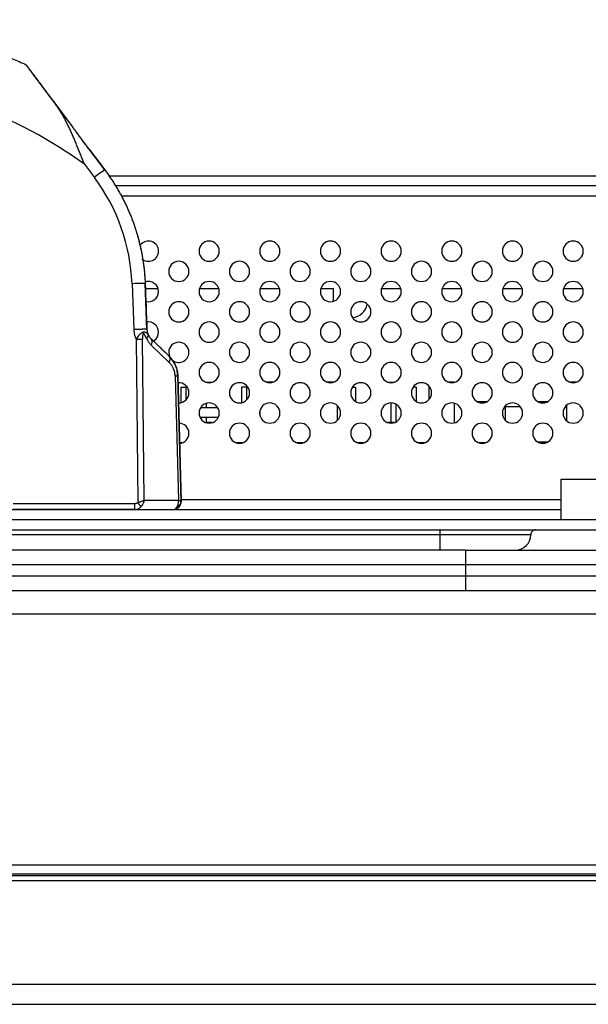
# Model space of a CAD drawing. Header units: millimetres. Extents: x 0 to 1118, y 0 to 864.
# Tile 42 of 256: x 206 to 217, y 679 to 698. Entities that reach past the tile are written whole.
import ezdxf

# ---------------------------------------------------------------- set-up
doc = ezdxf.new("R2010")
doc.units = ezdxf.units.MM

msp = doc.modelspace()

# ---------------------------------------------------------------- linework, layer by layer
at = {"color": 7, "linetype": 'Continuous', "lineweight": 25}
for p, q in [((205.8197, 697.4648), (205.8197, 697.4648)), ((206.6755, 696.3221), (206.3716, 696.728)), ((206.9739, 695.4967), (207.1688, 695.2366)), ((207.447, 695.2679), (269.5974, 695.2679)), ((269.5974, 695.0679), (207.5717, 695.0679)), ((207.9144, 693.1334), (207.9493, 692.2283)), ((208.2091, 692.2315), (208.1742, 693.1366)), ((208.1742, 693.1366), (208.1742, 693.1366)), ((208.1742, 693.1366), (208.1742, 693.1366)), ((208.178, 693.0379), (208.4298, 693.0379)), ((209.2482, 693.0379), (209.6298, 693.0379)), ((210.4482, 693.0379), (210.8298, 693.0379)), ((211.6482, 693.0379), (211.893, 693.0379)), ((211.893, 693.0379), (211.893, 692.7979)), ((212.8482, 693.0379), (213.2298, 693.0379)), ((214.0482, 693.0379), (214.4298, 693.0379)), ((215.2482, 693.0379), (215.6298, 693.0379)), ((216.4482, 693.0379), (216.8298, 693.0379)), ((211.8933, 692.7854), (211.893, 692.7979)), ((208.3625, 691.9776), (208.2928, 692.0448)), ((208.2928, 692.0448), (208.2928, 692.0448)), ((208.2928, 692.0448), (208.2928, 692.0448)), ((207.993, 692.0365), (208.028, 688.8097)), ((208.1548, 688.8526), (208.1202, 692.0365)), ((208.2951, 691.9199), (208.65, 691.5779)), ((208.6477, 691.7028), (208.4706, 691.8734)), ((208.4706, 691.8734), (208.6477, 691.7028)), ((208.5768, 691.7712), (208.5768, 691.7712)), ((208.6623, 691.6805), (208.6477, 691.7028)), ((208.6477, 691.7028), (208.6477, 691.7028)), ((208.7662, 691.3142), (208.8306, 688.8526)), ((208.8837, 688.8383), (208.8189, 691.3142)), ((208.8189, 691.3142), (208.8189, 691.3142)), ((208.8189, 691.3142), (208.8837, 688.8383)), ((208.8796, 691.0879), (208.9796, 691.0879)), ((208.8796, 691.0879), (208.8796, 690.782)), ((208.9796, 691.0879), (208.9796, 690.8356)), ((209.3766, 691.1879), (209.5015, 691.1879)), ((210.1796, 691.0879), (210.0796, 691.0879)), ((210.0796, 691.0879), (210.0796, 690.782)), ((210.1796, 691.0879), (210.1796, 690.8356)), ((210.7015, 691.1879), (210.5766, 691.1879)), ((211.9015, 691.1879), (211.7766, 691.1879)), ((212.272, 691.0879), (212.3324, 691.0879)), ((212.3324, 691.0879), (212.3324, 690.8087)), ((212.9766, 691.1879), (213.1015, 691.1879)), ((213.5324, 691.0879), (213.472, 691.0879)), ((213.5324, 691.0879), (213.5324, 690.8087)), ((213.7924, 690.8495), (213.7924, 691.1062)), ((214.2824, 691.1879), (214.1766, 691.1879)), ((214.2824, 691.1879), (214.2824, 691.1826)), ((216.7015, 691.1879), (216.5766, 691.1879)), ((212.6324, 691.029), (212.6324, 690.9267)), ((209.272, 690.6879), (209.606, 690.6879)), ((209.2796, 690.6986), (209.2796, 690.6879)), ((209.3796, 690.7688), (209.3796, 690.6879)), ((211.9724, 690.7269), (211.9724, 690.4288)), ((213.0324, 690.7777), (213.0324, 690.3879)), ((213.1324, 690.7547), (213.1324, 690.401)), ((214.2824, 690.7731), (214.2824, 690.3826)), ((214.7337, 690.8079), (214.9444, 690.8079)), ((215.3028, 690.7079), (215.287, 690.7079)), ((215.3028, 690.4314), (215.3028, 690.7079)), ((215.3028, 690.7079), (215.591, 690.7079)), ((215.9337, 690.8079), (216.1444, 690.8079)), ((216.5088, 690.7296), (216.5088, 690.4261)), ((209.6176, 690.4879), (209.2604, 690.4879)), ((209.2796, 690.4879), (209.2796, 690.4571)), ((209.3796, 690.4879), (209.3796, 690.3879)), ((210.4396, 690.563), (210.4396, 690.5927)), ((209.5015, 690.3879), (209.3766, 690.3879)), ((213.1015, 690.3879), (212.9766, 690.3879)), ((208.9015, 689.9879), (208.8536, 689.9879)), ((210.1015, 689.9879), (209.9766, 689.9879)), ((211.3015, 689.9879), (211.1766, 689.9879)), ((212.5015, 689.9879), (212.3766, 689.9879)), ((213.7015, 689.9879), (213.5766, 689.9879)), ((214.9015, 689.9879), (214.7766, 689.9879)), ((215.9337, 690.0079), (216.1444, 690.0079)), ((216.1015, 689.9879), (215.9766, 689.9879)), ((216.399, 688.4679), (216.399, 689.2679)), ((216.399, 689.2679), (217.799, 689.2679)), ((205.5642, 688.791), (207.966, 688.791)), ((208.1548, 688.8526), (208.8306, 688.8526)), ((208.8793, 688.8046), (208.8802, 688.8425)), ((208.8817, 688.8018), (208.8819, 688.8067)), ((208.883, 688.8679), (216.399, 688.8679)), ((208.8839, 688.832), (208.8839, 688.832)), ((197.799, 688.6679), (216.399, 688.6679)), ((207.966, 688.6679), (205.5641, 688.6679)), ((207.966, 688.6679), (208.724, 688.6679)), ((207.966, 688.6679), (209.649, 688.6679)), ((208.724, 688.6679), (208.724, 688.6679)), ((210.549, 688.6679), (216.399, 688.6679)), ((217.099, 688.4679), (197.099, 688.4679)), ((197.099, 688.2679), (217.099, 688.2679)), ((213.999, 688.1679), (200.199, 688.1679)), ((213.999, 688.2679), (213.999, 688.1679)), ((215.799, 688.1679), (213.999, 688.1679)), ((213.999, 688.1679), (213.999, 687.8679)), ((214.5096, 687.8679), (205.0987, 687.8679)), ((214.5096, 687.8679), (270.2294, 687.8679)), ((214.5096, 687.575), (214.5096, 687.3607)), ((269.6436, 687.575), (214.5096, 687.575)), ((214.5096, 687.3607), (214.5096, 687.0679)), ((214.5096, 687.3607), (269.4294, 687.3607)), ((173.5709, 687.0679), (269.4294, 687.0679)), ((269.4298, 686.5998), (173.5709, 686.5992)), ((168.6152, 681.6436), (545.4708, 681.6436)), ((164.499, 681.4679), (549.587, 681.4679)), ((547.742, 681.4279), (166.342, 681.4279)), ((547.742, 681.3279), (166.342, 681.3279)), ((166.342, 679.2879), (547.742, 679.2879)), ((166.342, 678.8879), (547.742, 678.8879))]:
    msp.add_line(p, q, dxfattribs=at)
at = {"color": 8, "linetype": 'Continuous', "lineweight": 25}
msp.add_line((269.757, 694.8679), (207.6964, 694.8679), dxfattribs=at)
at = {"color": 7, "linetype": 'Continuous', "lineweight": 25, "flags": 128}
for points in [[(208.639, 691.7779), (208.6542, 691.7013), (208.6579, 691.6931)], [(214.5096, 687.8679), (214.5096, 687.863), (214.5096, 687.8486), (214.5096, 687.8248), (214.5096, 687.7917), (214.5096, 687.7498), (214.5096, 687.6993), (214.5096, 687.6409), (214.5096, 687.575)], [(214.5096, 687.575), (213.3326, 687.575), (212.16, 687.575), (210.9959, 687.575), (209.8446, 687.575), (208.7104, 687.575), (207.5973, 687.575), (206.5095, 687.575), (205.4508, 687.575)], [(205.3512, 687.3607), (206.4215, 687.3607), (207.5214, 687.3607), (208.6467, 687.3607), (209.7934, 687.3607), (210.9573, 687.3607), (212.1342, 687.3607), (213.3197, 687.3607), (214.5096, 687.3607)]]:
    msp.add_lwpolyline(points, dxfattribs=at)
at = {"color": 7, "linetype": 'Continuous', "lineweight": 25}
for centre, radius, start, end in [((201.4142, 687.7443), 9.54, 54.3536, 83.96862), ((209.6815, 691.9657), 4.1246, 124.01368, 127.53224), ((204.1671, 692.9886), 3.7501, 2.21224, 36.82911), ((208.239, 693.7779), 0.2, 0, 141.62138), ((209.439, 693.7779), 0.2, 0, 180), ((210.639, 693.7779), 0.2, 0, 180), ((211.839, 693.7779), 0.2, 0, 180), ((213.039, 693.7779), 0.2, 0, 180), ((214.239, 693.7779), 0.2, 0, 180), ((215.439, 693.7779), 0.2, 0, 180), ((216.639, 693.7779), 0.2, 0, 180), ((208.239, 693.7779), 0.2, 228.22529, 0), ((209.439, 693.7779), 0.2, 180, 0), ((210.639, 693.7779), 0.2, 180, 0), ((211.839, 693.7779), 0.2, 180, 0), ((213.039, 693.7779), 0.2, 180, 0), ((214.239, 693.7779), 0.2, 180, 0), ((215.439, 693.7779), 0.2, 180, 0), ((216.639, 693.7779), 0.2, 180, 0), ((208.839, 693.3779), 0.2, 0, 180), ((210.039, 693.3779), 0.2, 0, 180), ((211.239, 693.3779), 0.2, 0, 180), ((212.439, 693.3779), 0.2, 0, 180), ((213.639, 693.3779), 0.2, 0, 180), ((214.839, 693.3779), 0.2, 0, 180), ((216.039, 693.3779), 0.2, 0, 180), ((208.839, 693.3779), 0.2, 180, 0), ((210.039, 693.3779), 0.2, 180, 0), ((211.239, 693.3779), 0.2, 180, 0), ((212.439, 693.3779), 0.2, 180, 0), ((213.639, 693.3779), 0.2, 180, 0), ((214.839, 693.3779), 0.2, 180, 0), ((216.039, 693.3779), 0.2, 180, 0), ((208.0751, 690.6511), 2.4875, 87.71767, 93.70489), ((208.239, 692.9779), 0.2, 0, 110.44115), ((209.439, 692.9779), 0.2, 0, 180), ((210.639, 692.9779), 0.2, 0, 180), ((211.839, 692.9779), 0.2, 0, 180), ((213.039, 692.9779), 0.2, 0, 180), ((214.239, 692.9779), 0.2, 0, 180), ((215.439, 692.9779), 0.2, 0, 180), ((216.639, 692.9779), 0.2, 0, 180), ((208.239, 692.9779), 0.2, 255.15757, 0), ((209.439, 692.9779), 0.2, 180, 0), ((210.639, 692.9779), 0.2, 180, 0), ((211.839, 692.9779), 0.2, 180, 0), ((213.039, 692.9779), 0.2, 180, 0), ((214.239, 692.9779), 0.2, 180, 0), ((215.439, 692.9779), 0.2, 180, 0), ((216.639, 692.9779), 0.2, 180, 0), ((208.839, 692.5779), 0.2, 0, 180), ((210.039, 692.5779), 0.2, 0, 180), ((211.239, 692.5779), 0.2, 0, 180), ((212.439, 692.5779), 0.2, 0, 180), ((212.233, 692.7979), 0.34, 277.41619, 348.8137), ((213.639, 692.5779), 0.2, 0, 180), ((214.839, 692.5779), 0.2, 0, 180), ((216.039, 692.5779), 0.2, 0, 180), ((208.839, 692.5779), 0.2, 180, 0), ((210.039, 692.5779), 0.2, 180, 0), ((211.239, 692.5779), 0.2, 180, 0), ((212.439, 692.5779), 0.2, 180, 0), ((213.639, 692.5779), 0.2, 180, 0), ((214.839, 692.5779), 0.2, 180, 0), ((216.039, 692.5779), 0.2, 180, 0), ((208.239, 692.1779), 0.2, 0, 100.19649), ((209.439, 692.1779), 0.2, 0, 180), ((210.639, 692.1779), 0.2, 0, 180), ((211.839, 692.1779), 0.2, 0, 180), ((213.039, 692.1779), 0.2, 0, 180), ((214.239, 692.1779), 0.2, 0, 180), ((215.439, 692.1779), 0.2, 0, 180), ((216.639, 692.1779), 0.2, 0, 180), ((208.239, 692.1779), 0.2, 304.63071, 0), ((209.439, 692.1779), 0.2, 180, 0), ((210.639, 692.1779), 0.2, 180, 0), ((211.839, 692.1779), 0.2, 180, 0), ((213.039, 692.1779), 0.2, 180, 0), ((214.239, 692.1779), 0.2, 180, 0), ((215.439, 692.1779), 0.2, 180, 0), ((216.639, 692.1779), 0.2, 180, 0), ((208.839, 691.7779), 0.2, 0, 180), ((210.039, 691.7779), 0.2, 0, 180), ((211.239, 691.7779), 0.2, 0, 180), ((212.439, 691.7779), 0.2, 0, 180), ((213.639, 691.7779), 0.2, 0, 180), ((214.839, 691.7779), 0.2, 0, 180), ((216.039, 691.7779), 0.2, 0, 180), ((208.839, 691.7779), 0.2, 222.61936, 0), ((210.039, 691.7779), 0.2, 180, 0), ((211.239, 691.7779), 0.2, 180, 0), ((212.439, 691.7779), 0.2, 180, 0), ((213.639, 691.7779), 0.2, 180, 0), ((214.839, 691.7779), 0.2, 180, 0), ((216.039, 691.7779), 0.2, 180, 0), ((209.439, 691.3779), 0.2, 0, 180), ((210.639, 691.3779), 0.2, 0, 180), ((211.839, 691.3779), 0.2, 0, 180), ((213.039, 691.3779), 0.2, 0, 180), ((214.239, 691.3779), 0.2, 0, 180), ((215.439, 691.3779), 0.2, 0, 180), ((216.639, 691.3779), 0.2, 0, 180), ((209.439, 691.3779), 0.2, 180, 0), ((210.639, 691.3779), 0.2, 180, 0), ((211.839, 691.3779), 0.2, 180, 0), ((213.039, 691.3779), 0.2, 180, 0), ((214.239, 691.3779), 0.2, 180, 0), ((215.439, 691.3779), 0.2, 180, 0), ((216.639, 691.3779), 0.2, 180, 0), ((208.839, 690.9779), 0.2, 0, 94.73805), ((210.039, 690.9779), 0.2, 0, 180), ((211.239, 690.9779), 0.2, 0, 180), ((212.439, 690.9779), 0.2, 0, 180), ((213.639, 690.9779), 0.2, 0, 180), ((214.839, 690.9779), 0.2, 0, 180), ((216.039, 690.9779), 0.2, 0, 180), ((208.839, 690.9779), 0.2, 268.26195, 0), ((210.039, 690.9779), 0.2, 180, 0), ((211.239, 690.9779), 0.2, 180, 0), ((212.439, 690.9779), 0.2, 180, 0), ((213.639, 690.9779), 0.2, 180, 0), ((214.839, 690.9779), 0.2, 180, 0), ((216.039, 690.9779), 0.2, 180, 0), ((209.439, 690.5779), 0.2, 0, 180), ((210.639, 690.5779), 0.2, 0, 180), ((211.839, 690.5779), 0.2, 0, 180), ((213.039, 690.5779), 0.2, 0, 180), ((214.239, 690.5779), 0.2, 0, 180), ((215.439, 690.5779), 0.2, 0, 180), ((216.639, 690.5779), 0.2, 0, 180), ((209.439, 690.5779), 0.2, 180, 0), ((210.639, 690.5779), 0.2, 180, 0), ((211.839, 690.5779), 0.2, 180, 0), ((213.039, 690.5779), 0.2, 180, 0), ((214.239, 690.5779), 0.2, 180, 0), ((215.439, 690.5779), 0.2, 180, 0), ((216.639, 690.5779), 0.2, 180, 0), ((208.839, 690.1779), 0.2, 0, 88.73594), ((210.039, 690.1779), 0.2, 0, 180), ((211.239, 690.1779), 0.2, 0, 180), ((212.439, 690.1779), 0.2, 0, 180), ((213.639, 690.1779), 0.2, 0, 180), ((214.839, 690.1779), 0.2, 0, 180), ((216.039, 690.1779), 0.2, 0, 180), ((208.839, 690.1779), 0.2, 274.26406, 0), ((210.039, 690.1779), 0.2, 180, 0), ((211.239, 690.1779), 0.2, 180, 0), ((212.439, 690.1779), 0.2, 180, 0), ((213.639, 690.1779), 0.2, 180, 0), ((214.839, 690.1779), 0.2, 180, 0), ((216.039, 690.1779), 0.2, 180, 0), ((215.499, 688.1679), 0.3, 270.00035, 0), ((215.899, 688.1679), 0.1, 89.99826, 180)]:
    msp.add_arc(centre, radius, start, end, dxfattribs=at)
for points, knots in [([(202.5384, 698.3546), (202.5876, 698.3492), (202.686, 698.3384), (202.8332, 698.3197), (202.9802, 698.299), (203.1269, 698.2762), (203.2733, 698.2515), (203.4193, 698.2246), (203.5649, 698.1958), (203.7101, 698.165), (203.8549, 698.1321), (203.9992, 698.0973), (204.143, 698.0604), (204.2863, 698.0215), (204.429, 697.9807), (204.5712, 697.9379), (204.7127, 697.8931), (204.8536, 697.8464), (204.9938, 697.7977), (205.1334, 697.7471), (205.2722, 697.6945), (205.4103, 697.64), (205.5476, 697.5836), (205.6842, 697.5254), (205.7745, 697.485), (205.8197, 697.4648)], [0, 0, 0, 0, 0.0434783, 0.0869565, 0.1304348, 0.1739131, 0.2173914, 0.2608697, 0.304348, 0.3478263, 0.3913045, 0.4347828, 0.4782611, 0.5217393, 0.5652176, 0.6086958, 0.652174, 0.6956523, 0.7391305, 0.7826087, 0.8260869, 0.8695651, 0.9130434, 0.9565217, 1, 1, 1, 1]), ([(206.3716, 696.728), (206.3326, 696.78), (206.2598, 696.8772), (206.1603, 697.01), (206.0763, 697.1222), (206.0068, 697.215), (205.9506, 697.2901), (205.9063, 697.3491), (205.8727, 697.3941), (205.8481, 697.4269), (205.8315, 697.4491), (205.8218, 697.462), (205.8197, 697.4649), (205.8197, 697.4648)], [0, 0, 0, 0, 0.1519543, 0.2869319, 0.4064517, 0.511972, 0.6049413, 0.6869274, 0.7598914, 0.8258059, 0.8865669, 0.9440074, 1, 1, 1, 1]), ([(206.3716, 696.728), (206.3567, 696.7478), (206.327, 696.7875), (206.283, 696.8462), (206.2395, 696.9042), (206.1967, 696.9614), (206.1548, 697.0174), (206.1137, 697.0723), (206.0549, 697.1507), (205.9816, 697.2486), (205.9102, 697.344), (205.8599, 697.4112), (205.8356, 697.4436), (205.8249, 697.4579), (205.8205, 697.4637), (205.82, 697.4645), (205.8197, 697.4648)], [0, 0, 0, 0, 0.0580769, 0.1161725, 0.1742699, 0.2323616, 0.2904509, 0.3485443, 0.4066373, 0.5468527, 0.6869897, 0.7867675, 0.8864934, 0.9243301, 0.9621621, 1, 1, 1, 1]), ([(206.6755, 696.3221), (206.628, 696.3855), (206.5378, 696.506), (206.4124, 696.6734), (206.3037, 696.8185), (206.2118, 696.9413), (206.1357, 697.0429), (206.0741, 697.1251), (206.0252, 697.1905), (205.9873, 697.241), (205.9592, 697.2786), (205.9396, 697.3047), (205.9278, 697.3204), (205.9248, 697.3245), (205.9245, 697.3249)], [0, 0, 0, 0, 0.1387221, 0.2652883, 0.3793637, 0.4807366, 0.5702886, 0.6496118, 0.720348, 0.7841988, 0.8427953, 0.8973333, 0.9493022, 1, 1, 1, 1]), ([(206.6755, 696.3221), (206.6611, 696.3413), (206.6322, 696.3799), (206.5893, 696.4372), (206.5466, 696.4942), (206.5043, 696.5507), (206.4625, 696.6066), (206.4211, 696.6618), (206.3802, 696.7164), (206.34, 696.7701), (206.2715, 696.8615), (206.1781, 696.9863), (206.0799, 697.1174), (206.0065, 697.2155), (205.9663, 697.2691), (205.9446, 697.2981), (205.9337, 697.3126), (205.9265, 697.3223), (205.9252, 697.324), (205.9245, 697.3248)], [0, 0, 0, 0, 0.042171, 0.0843489, 0.1265291, 0.1687085, 0.2108857, 0.2530619, 0.2952395, 0.3374175, 0.3795953, 0.5147023, 0.6497463, 0.7463124, 0.8428326, 0.8821255, 0.9214182, 0.9607076, 1, 1, 1, 1]), ([(206.9739, 695.4967), (206.9628, 695.5239), (206.9406, 695.5784), (206.9078, 695.6601), (206.875, 695.7417), (206.8421, 695.823), (206.8091, 695.904), (206.7755, 695.9845), (206.7414, 696.0643), (206.7063, 696.1432), (206.6703, 696.2212), (206.6329, 696.2981), (206.5941, 696.3736), (206.5536, 696.4478), (206.5113, 696.5205), (206.467, 696.5915), (206.4207, 696.6609), (206.3879, 696.7056), (206.3716, 696.728)], [0, 0, 0, 0, 0.0624931, 0.1249851, 0.1874768, 0.2499689, 0.312462, 0.3749564, 0.4374525, 0.4999507, 0.5624508, 0.6249531, 0.6874574, 0.7499635, 0.8124712, 0.8749802, 0.93749, 1, 1, 1, 1]), ([(207.0581, 695.803), (207.0435, 695.8222), (207.0145, 695.8605), (206.9714, 695.9183), (206.9287, 695.9763), (206.8862, 696.0343), (206.8439, 696.0924), (206.8018, 696.1502), (206.7597, 696.2079), (206.7176, 696.2653), (206.6896, 696.3031), (206.6755, 696.3221)], [0, 0, 0, 0, 0.1111149, 0.2222269, 0.3333383, 0.444449, 0.5555574, 0.6666631, 0.7777674, 0.888876, 1, 1, 1, 1]), ([(207.0581, 695.803), (207.0418, 695.8246), (207.0092, 695.8678), (206.9608, 695.9328), (206.9127, 695.998), (206.865, 696.0633), (206.8175, 696.1285), (206.7703, 696.1935), (206.723, 696.2582), (206.6914, 696.3008), (206.6755, 696.3221)], [0, 0, 0, 0, 0.12499557, 0.24999808, 0.37500126, 0.50000145, 0.62499774, 0.74999219, 0.87499008, 1, 1, 1, 1]), ([(207.3742, 695.3846), (207.3391, 695.4311), (207.2689, 695.5241), (207.1635, 695.6636), (207.0932, 695.7565), (207.0581, 695.803)], [0, 0, 0, 0, 0.3333319, 0.6666653, 1, 1, 1, 1]), ([(207.0581, 695.803), (207.0932, 695.7565), (207.1635, 695.6636), (207.2689, 695.5241), (207.3391, 695.4311), (207.3742, 695.3846)], [0, 0, 0, 0, 0.3333339, 0.6666673, 1, 1, 1, 1]), ([(207.3742, 695.3846), (207.3918, 695.361), (207.4271, 695.3136), (207.4779, 695.2412), (207.5272, 695.1677), (207.5749, 695.0931), (207.6209, 695.0174), (207.6652, 694.9408), (207.7078, 694.8632), (207.7486, 694.7847), (207.7877, 694.7052), (207.825, 694.625), (207.8605, 694.5439), (207.8941, 694.462), (207.926, 694.3794), (207.9559, 694.2961), (207.9842, 694.2122), (208.0014, 694.1558), (208.01, 694.1276)], [0, 0, 0, 0, 0.0625002, 0.1250001, 0.1874999, 0.2499996, 0.3124994, 0.3749991, 0.437499, 0.4999989, 0.562499, 0.6249992, 0.6874994, 0.7499997, 0.8124999, 0.8750001, 0.9375002, 1, 1, 1, 1]), ([(208.01, 694.1276), (208.0185, 694.0983), (208.0356, 694.0397), (208.0586, 693.951), (208.0798, 693.862), (208.0988, 693.7724), (208.1158, 693.6824), (208.1308, 693.5921), (208.1437, 693.5014), (208.1545, 693.4105), (208.1633, 693.3194), (208.17, 693.2281), (208.1728, 693.1671), (208.1742, 693.1366)], [0, 0, 0, 0, 0.0909091, 0.1818182, 0.2727273, 0.3636364, 0.4545454, 0.5454545, 0.6363636, 0.7272727, 0.8181818, 0.9090909, 1, 1, 1, 1]), ([(208.0682, 693.9103), (208.0747, 693.8821), (208.0878, 693.8256), (208.1051, 693.7404), (208.1206, 693.6549), (208.1343, 693.5691), (208.146, 693.483), (208.156, 693.3967), (208.164, 693.3101), (208.1703, 693.2234), (208.1729, 693.1655), (208.1742, 693.1366)], [0, 0, 0, 0, 0.1111133, 0.2222228, 0.333332, 0.4444423, 0.5555536, 0.6666652, 0.7777764, 0.8888875, 1, 1, 1, 1]), ([(208.0682, 693.9103), (208.0747, 693.8821), (208.0878, 693.8256), (208.1051, 693.7404), (208.1206, 693.6549), (208.1343, 693.5691), (208.1461, 693.483), (208.156, 693.3967), (208.164, 693.3101), (208.1703, 693.2234), (208.1729, 693.1655), (208.1742, 693.1366)], [0, 0, 0, 0, 0.1111086, 0.2222207, 0.3333339, 0.4444466, 0.5555577, 0.6666673, 0.7777762, 0.8888862, 1, 1, 1, 1]), ([(208.2091, 692.2315), (208.2091, 692.2324), (208.2023, 692.2331), (208.1763, 692.2337), (208.157, 692.2337), (208.1089, 692.2331), (208.0801, 692.2325), (208.0173, 692.2308), (207.9833, 692.2296), (207.9493, 692.2283)], [0, 0, 0, 0, 0.25, 0.25, 0.5, 0.5, 0.75, 0.75, 1, 1, 1, 1]), ([(207.9493, 692.2283), (207.9502, 692.2064), (207.9546, 692.1626), (207.9692, 692.0982), (207.9842, 692.0567), (207.993, 692.0365)], [0, 0, 0, 0, 0.3327894, 0.6661231, 1, 1, 1, 1]), ([(208.2349, 692.1257), (208.2331, 692.1291), (208.2296, 692.1359), (208.2227, 692.1447), (208.2143, 692.1528), (208.2028, 692.1611), (208.1873, 692.1695), (208.1684, 692.176), (208.1487, 692.1799), (208.1299, 692.1766), (208.112, 692.1669), (208.0918, 692.1546), (208.0695, 692.1372), (208.0443, 692.1104), (208.019, 692.0763), (208.0017, 692.0498), (207.993, 692.0365)], [0, 0, 0, 0, 0.0572598, 0.1145162, 0.1717729, 0.2290263, 0.3111617, 0.3932784, 0.4549755, 0.5165141, 0.5732651, 0.630024, 0.7075308, 0.7850707, 0.8925108, 1, 1, 1, 1]), ([(208.1992, 692.0539), (208.1896, 692.0744), (208.1801, 692.0951), (208.1658, 692.1238), (208.1611, 692.1331), (208.1514, 692.148), (208.1462, 692.1537), (208.1368, 692.1512), (208.1331, 692.1435), (208.1276, 692.1253), (208.1257, 692.1148), (208.1211, 692.0822), (208.12, 692.0592), (208.1202, 692.0365)], [0, 0, 0, 0, 0.25, 0.25, 0.375, 0.375, 0.5, 0.5, 0.625, 0.625, 0.75, 0.75, 1, 1, 1, 1]), ([(208.1992, 692.0539), (208.2028, 692.0574), (208.2101, 692.0643), (208.2191, 692.0745), (208.2264, 692.0845), (208.232, 692.094), (208.2356, 692.103), (208.2374, 692.1113), (208.2374, 692.119), (208.2357, 692.1235), (208.2349, 692.1257)], [0, 0, 0, 0, 0.1250078, 0.2500081, 0.3749949, 0.4999833, 0.6249914, 0.7500229, 0.8750501, 1, 1, 1, 1]), ([(208.1992, 692.0539), (208.207, 692.0373), (208.2246, 692.0051), (208.2568, 691.96), (208.2815, 691.933), (208.2951, 691.9199)], [0, 0, 0, 0, 0.3115101, 0.6352774, 1, 1, 1, 1]), ([(208.2091, 692.2315), (208.2096, 692.2242), (208.2105, 692.2096), (208.2141, 692.188), (208.2192, 692.1667), (208.226, 692.1458), (208.2319, 692.1324), (208.2349, 692.1257)], [0, 0, 0, 0, 0.1999756, 0.4000128, 0.6000166, 0.7999651, 1, 1, 1, 1]), ([(208.2349, 692.1257), (208.2377, 692.1201), (208.2432, 692.1089), (208.2523, 692.0938), (208.2619, 692.0799), (208.2719, 692.0671), (208.2822, 692.0554), (208.2893, 692.0483), (208.2928, 692.0448)], [0, 0, 0, 0, 0.16668641, 0.33339323, 0.50007215, 0.66671417, 0.83333429, 1, 1, 1, 1]), ([(208.2951, 691.9199), (208.3072, 691.9455), (208.3134, 691.9708), (208.3126, 692.0143), (208.3056, 692.0325), (208.2928, 692.0448)], [0, 0, 0, 0, 0.5, 0.5, 1, 1, 1, 1]), ([(208.3625, 691.9776), (208.355, 691.9849), (208.3398, 691.9995), (208.3165, 692.0219), (208.3007, 692.0372), (208.2928, 692.0448)], [0, 0, 0, 0, 0.3333317, 0.6666653, 1, 1, 1, 1]), ([(208.4706, 691.8734), (208.4652, 691.8787), (208.4543, 691.8891), (208.4371, 691.9057), (208.4192, 691.9228), (208.4008, 691.9406), (208.3819, 691.9588), (208.369, 691.9714), (208.3625, 691.9776)], [0, 0, 0, 0, 0.1666829, 0.3333347, 0.4999941, 0.6666717, 0.8333528, 1, 1, 1, 1]), ([(208.4706, 691.8734), (208.4652, 691.8787), (208.4543, 691.8891), (208.4371, 691.9057), (208.4192, 691.9228), (208.4008, 691.9406), (208.382, 691.9588), (208.369, 691.9714), (208.3625, 691.9776)], [0, 0, 0, 0, 0.1666979, 0.333334, 0.4999856, 0.6666744, 0.8333711, 1, 1, 1, 1]), ([(208.5768, 691.7712), (208.5766, 691.7713), (208.5763, 691.7715), (208.5741, 691.7737), (208.5706, 691.7771), (208.5657, 691.7818), (208.5595, 691.7878), (208.5487, 691.7982), (208.5307, 691.8155), (208.5033, 691.8419), (208.4815, 691.8629), (208.4706, 691.8734)], [0, 0, 0, 0, 0.0763209, 0.1526308, 0.2289442, 0.3052606, 0.3815742, 0.45789, 0.6385714, 0.8192793, 1, 1, 1, 1]), ([(208.5768, 691.7712), (208.577, 691.7709), (208.5687, 691.7789), (208.5323, 691.814), (208.4936, 691.8512), (208.4706, 691.8734)], [0, 0, 0, 0, 0.3058114, 0.6302856, 1, 1, 1, 1]), ([(208.6477, 691.7028), (208.6551, 691.6955), (208.6698, 691.6808), (208.6905, 691.6571), (208.7101, 691.632), (208.7285, 691.6056), (208.7454, 691.5778), (208.7609, 691.5488), (208.7773, 691.5132), (208.7933, 691.4702), (208.8069, 691.4194), (208.816, 691.3672), (208.8179, 691.3319), (208.8189, 691.3142)], [0, 0, 0, 0, 0.0757977, 0.1515995, 0.2273869, 0.3031866, 0.3789892, 0.4547751, 0.5305879, 0.6479687, 0.765264, 0.8826652, 1, 1, 1, 1]), ([(208.6477, 691.7028), (208.6551, 691.6954), (208.67, 691.6806), (208.691, 691.6565), (208.7108, 691.6311), (208.7294, 691.6042), (208.7465, 691.576), (208.762, 691.5466), (208.7759, 691.516), (208.7881, 691.4843), (208.7984, 691.4517), (208.8081, 691.4126), (208.8161, 691.3668), (208.818, 691.3317), (208.8189, 691.3142)], [0, 0, 0, 0, 0.0766975, 0.1534426, 0.2302013, 0.3069521, 0.3836865, 0.4604104, 0.5371454, 0.6139057, 0.690672, 0.7674301, 0.8837044, 1, 1, 1, 1]), ([(208.8174, 691.3144), (208.8145, 691.3514), (208.8086, 691.4249), (208.7726, 691.526), (208.7238, 691.6132), (208.6827, 691.6583), (208.6623, 691.6806)], [0, 0, 0, 0, 0.2560837, 0.5095717, 0.7575501, 1, 1, 1, 1]), ([(208.8174, 691.3144), (208.8145, 691.3514), (208.8086, 691.4249), (208.7726, 691.526), (208.7238, 691.6132), (208.6827, 691.6583), (208.6623, 691.6806)], [0, 0, 0, 0, 0.2560831, 0.5095708, 0.7575495, 1, 1, 1, 1]), ([(208.7662, 691.3142), (208.7658, 691.3218), (208.765, 691.337), (208.7622, 691.3596), (208.7581, 691.3818), (208.7529, 691.4035), (208.7464, 691.4246), (208.7389, 691.445), (208.7304, 691.4646), (208.721, 691.4835), (208.7108, 691.5015), (208.6998, 691.5186), (208.6882, 691.5348), (208.676, 691.5501), (208.6633, 691.5645), (208.6544, 691.5734), (208.65, 691.5779)], [0, 0, 0, 0, 0.0715261, 0.1430299, 0.2144947, 0.2858894, 0.3572426, 0.428617, 0.5000267, 0.5714684, 0.6429609, 0.7144879, 0.7860009, 0.8574622, 0.9288212, 1, 1, 1, 1]), ([(207.966, 688.791), (207.9714, 688.7912), (207.9824, 688.7917), (207.9985, 688.7952), (208.0141, 688.8008), (208.0234, 688.8067), (208.028, 688.8097)], [0, 0, 0, 0, 0.2500295, 0.4999933, 0.7501053, 1, 1, 1, 1]), ([(207.966, 688.791), (207.966, 688.7591), (207.966, 688.727), (207.966, 688.6812), (207.966, 688.6679), (207.966, 688.6679)], [0, 0, 0, 0, 0.5, 0.5, 1, 1, 1, 1]), ([(208.028, 688.8097), (208.034, 688.8112), (208.0459, 688.8142), (208.0635, 688.8192), (208.0806, 688.8245), (208.0972, 688.83), (208.1131, 688.8355), (208.1281, 688.8411), (208.1422, 688.8467), (208.1506, 688.8507), (208.1548, 688.8526)], [0, 0, 0, 0, 0.12511192, 0.2500709, 0.3750043, 0.49996677, 0.62500577, 0.75001221, 0.87497735, 1, 1, 1, 1]), ([(208.0896, 688.724), (208.0879, 688.7263), (208.0846, 688.7311), (208.0785, 688.7398), (208.0715, 688.7497), (208.0637, 688.7605), (208.0553, 688.7721), (208.0465, 688.7843), (208.0373, 688.7969), (208.0311, 688.8054), (208.028, 688.8097)], [0, 0, 0, 0, 0.12495412, 0.24998475, 0.37500413, 0.4999985, 0.62499318, 0.75001335, 0.87504502, 1, 1, 1, 1]), ([(208.1548, 688.8526), (208.1534, 688.8468), (208.1506, 688.8351), (208.1449, 688.8177), (208.1382, 688.8005), (208.1304, 688.7838), (208.1216, 688.7675), (208.1118, 688.7521), (208.1011, 688.7374), (208.0934, 688.7284), (208.0896, 688.724)], [0, 0, 0, 0, 0.1253663, 0.2501843, 0.3749285, 0.4998744, 0.624941, 0.7500587, 0.8751241, 1, 1, 1, 1]), ([(208.7439, 688.6714), (208.7519, 688.6721), (208.7763, 688.6744), (208.8141, 688.6938), (208.8524, 688.7273), (208.8669, 688.7579), (208.8741, 688.7731)], [0, 0, 0, 0, 0.1380525, 0.4206247, 0.7126974, 1, 1, 1, 1]), ([(208.8059, 688.724), (208.8084, 688.7284), (208.8133, 688.7372), (208.8193, 688.7518), (208.8241, 688.7671), (208.8279, 688.7833), (208.8305, 688.8001), (208.8319, 688.8174), (208.8321, 688.835), (208.8311, 688.8468), (208.8306, 688.8526)], [0, 0, 0, 0, 0.1253197, 0.2501812, 0.3749325, 0.4998063, 0.6249266, 0.7501523, 0.8752528, 1, 1, 1, 1]), ([(208.8306, 688.8526), (208.8347, 688.852), (208.8428, 688.8508), (208.8533, 688.8489), (208.8625, 688.8471), (208.8701, 688.8452), (208.8761, 688.8434), (208.8804, 688.8416), (208.8832, 688.8399), (208.8836, 688.8388), (208.8837, 688.8383)], [0, 0, 0, 0, 0.12543145, 0.2502295, 0.37492758, 0.49986628, 0.62495572, 0.75006823, 0.87511452, 1, 1, 1, 1]), ([(208.8839, 688.834), (208.8842, 688.8192), (208.8823, 688.8034), (208.8726, 688.7719), (208.8648, 688.7562), (208.8542, 688.7421)], [0, 0, 0, 0, 0.5, 0.5, 1, 1, 1, 1]), ([(208.8837, 688.8383), (208.8837, 688.8326), (208.8835, 688.8212), (208.8806, 688.8101), (208.8791, 688.8045)], [0, 0, 0, 0, 0.49984776, 1, 1, 1, 1]), ([(208.8839, 688.834), (208.8838, 688.8343), (208.8838, 688.8351), (208.8838, 688.8365), (208.8838, 688.8377), (208.8837, 688.8383)], [0, 0, 0, 0, 0.3455171, 0.6774675, 1, 1, 1, 1]), ([(208.8839, 688.832), (208.8839, 688.8323), (208.8839, 688.8328), (208.8838, 688.8364), (208.8837, 688.8383)], [0, 0, 0, 0, 0.50015155, 1, 1, 1, 1]), ([(208.8839, 688.834), (208.8839, 688.8334), (208.8839, 688.8323), (208.8839, 688.8321), (208.8839, 688.832)], [0, 0, 0, 0, 0.4999788, 1, 1, 1, 1]), ([(207.966, 688.6679), (207.9716, 688.668), (207.983, 688.6684), (208, 688.6712), (208.0166, 688.6757), (208.0328, 688.682), (208.0483, 688.69), (208.0631, 688.6997), (208.077, 688.7109), (208.0854, 688.7196), (208.0896, 688.724)], [0, 0, 0, 0, 0.1249746, 0.2499787, 0.3749912, 0.4999968, 0.6249886, 0.749971, 0.8749629, 1, 1, 1, 1]), ([(208.7724, 688.6853), (208.7755, 688.6878), (208.7817, 688.6928), (208.7904, 688.702), (208.7986, 688.7123), (208.8035, 688.7201), (208.8059, 688.724)], [0, 0, 0, 0, 0.2499674, 0.5000364, 0.7499649, 1, 1, 1, 1])]:
    msp.add_open_spline(points, degree=3, knots=knots, dxfattribs=at)
for points in [[(208.01, 694.1276), (208.017, 694.1036), (208.031, 694.0556), (208.0504, 693.9832), (208.0623, 693.9346), (208.0682, 693.9103)], [(208.1742, 693.1366), (208.1858, 692.8349), (208.1975, 692.5332), (208.2091, 692.2315)], [(208.1742, 693.1366), (208.1858, 692.8349), (208.1975, 692.5332), (208.2091, 692.2315)], [(207.993, 692.0365), (208.0401, 692.037), (208.0869, 692.037), (208.1202, 692.0365)], [(208.7662, 691.3142), (208.7995, 691.3147), (208.8189, 691.3147), (208.8189, 691.3142)], [(208.8386, 688.7162), (208.8534, 688.7315), (208.8652, 688.7497), (208.873, 688.7695)]]:
    msp.add_open_spline(points, degree=3, dxfattribs=at)
at = {"color": 8, "linetype": 'Continuous', "lineweight": 25}
for points, knots in [([(208.65, 691.5779), (208.6553, 691.5907), (208.6658, 691.6162), (208.6688, 691.6508), (208.6674, 691.6728), (208.6623, 691.6804), (208.6623, 691.6805)], [0, 0, 0, 0, 0.3318005, 0.663601, 0.9954015, 1, 1, 1, 1]), ([(208.8542, 688.7421), (208.8442, 688.7286), (208.8316, 688.7166), (208.8035, 688.6973), (208.788, 688.69), (208.7724, 688.6853)], [0, 0, 0, 0, 0.5, 0.5, 1, 1, 1, 1]), ([(208.8791, 688.8045), (208.8775, 688.7998), (208.8742, 688.7904), (208.8669, 688.777), (208.8578, 688.7643), (208.8471, 688.7525), (208.8347, 688.7417), (208.8211, 688.732), (208.8109, 688.7267), (208.8059, 688.724)], [0, 0, 0, 0, 0.1428795, 0.285732, 0.4285756, 0.5714366, 0.7143247, 0.8572093, 1, 1, 1, 1])]:
    msp.add_open_spline(points, degree=3, knots=knots, dxfattribs=at)
msp.add_open_spline([(208.724, 688.6679), (208.7665, 688.6679), (208.8089, 688.6857), (208.8386, 688.7162)], degree=3, dxfattribs=at)

doc.saveas('drawing.dxf')
